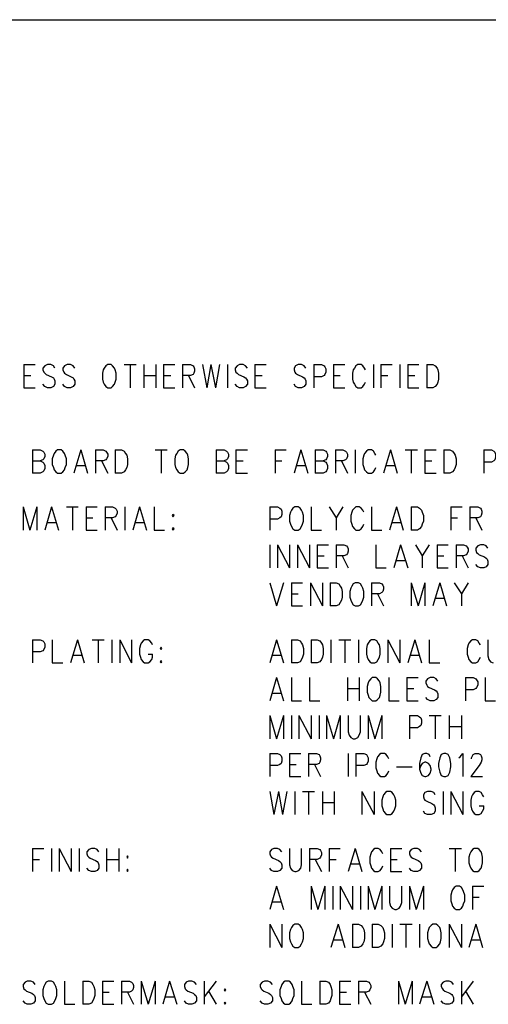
# Model space of a CAD drawing. Extents: x 11.9 to 28.1, y 10.8 to 21.2.
# Tile 24 of 29: x 23.8 to 25, y 18.6 to 21.2. Entities that reach past the tile are written whole.
import ezdxf

# ---------------------------------------------------------------- set-up
doc = ezdxf.new("R2010")
doc.units = 0
doc.header["$MEASUREMENT"] = 0
doc.layers.add('LAYNR1', color=2, linetype='Continuous')

msp = doc.modelspace()

# ---------------------------------------------------------------- linework, layer by layer
at = {"layer": 'LAYNR1', "color": 7}
for points in [[(11.892, 21.199), (28.093, 21.199)], [(23.763, 20.29), (23.763, 20.229)], [(23.763, 20.29), (23.793, 20.29)], [(23.845, 20.281), (23.841, 20.287), (23.834, 20.29), (23.825, 20.29), (23.818, 20.287), (23.813, 20.281), (23.813, 20.276)], [(23.813, 20.276), (23.816, 20.27), (23.818, 20.267), (23.822, 20.264), (23.836, 20.258), (23.841, 20.255), (23.843, 20.252)], [(23.897, 20.281), (23.893, 20.287), (23.886, 20.29), (23.877, 20.29), (23.87, 20.287), (23.866, 20.281), (23.866, 20.276)], [(23.866, 20.276), (23.868, 20.27), (23.87, 20.267), (23.875, 20.264), (23.888, 20.258), (23.893, 20.255), (23.895, 20.252)], [(23.972, 20.276), (23.97, 20.267), (23.97, 20.252)], [(23.984, 20.29), (23.979, 20.287), (23.975, 20.281), (23.972, 20.276)], [(24.004, 20.276), (24.002, 20.281), (23.997, 20.287), (23.993, 20.29), (23.984, 20.29)], [(24.006, 20.252), (24.006, 20.267), (24.004, 20.276)], [(24.027, 20.29), (24.059, 20.29)], [(24.043, 20.29), (24.043, 20.229)], [(24.079, 20.29), (24.079, 20.229)], [(24.111, 20.29), (24.111, 20.229)], [(24.131, 20.29), (24.131, 20.229)], [(24.131, 20.29), (24.161, 20.29)], [(24.181, 20.29), (24.181, 20.229)], [(24.181, 20.29), (24.202, 20.29), (24.209, 20.287), (24.211, 20.284), (24.213, 20.279), (24.213, 20.273), (24.211, 20.267), (24.209, 20.264), (24.202, 20.261), (24.181, 20.261)], [(24.234, 20.29), (24.245, 20.229)], [(24.256, 20.29), (24.245, 20.229)], [(24.256, 20.29), (24.268, 20.229)], [(24.279, 20.29), (24.268, 20.229)], [(24.3, 20.29), (24.3, 20.229)], [(24.352, 20.281), (24.347, 20.287), (24.341, 20.29), (24.331, 20.29), (24.325, 20.287), (24.32, 20.281), (24.32, 20.276)], [(24.32, 20.276), (24.322, 20.27), (24.325, 20.267), (24.329, 20.264), (24.343, 20.258), (24.347, 20.255), (24.35, 20.252)], [(24.372, 20.29), (24.372, 20.229)], [(24.372, 20.29), (24.402, 20.29)], [(24.506, 20.281), (24.502, 20.287), (24.495, 20.29), (24.486, 20.29), (24.479, 20.287), (24.475, 20.281), (24.475, 20.276)], [(24.475, 20.276), (24.477, 20.27), (24.479, 20.267), (24.484, 20.264), (24.497, 20.258), (24.502, 20.255), (24.504, 20.252)], [(24.527, 20.29), (24.527, 20.229)], [(24.527, 20.29), (24.547, 20.29), (24.554, 20.287), (24.556, 20.284), (24.559, 20.279), (24.559, 20.27), (24.556, 20.264), (24.554, 20.261), (24.547, 20.258), (24.527, 20.258)], [(24.579, 20.29), (24.579, 20.229)], [(24.579, 20.29), (24.609, 20.29)], [(24.631, 20.276), (24.629, 20.267), (24.629, 20.252)], [(24.663, 20.276), (24.661, 20.281), (24.656, 20.287), (24.652, 20.29), (24.643, 20.29), (24.638, 20.287), (24.634, 20.281), (24.631, 20.276)], [(24.684, 20.29), (24.684, 20.229)], [(24.704, 20.29), (24.704, 20.229)], [(24.704, 20.29), (24.734, 20.29)], [(24.754, 20.29), (24.754, 20.229)], [(24.775, 20.29), (24.775, 20.229)], [(24.775, 20.29), (24.804, 20.29)], [(24.825, 20.29), (24.825, 20.229)], [(24.825, 20.29), (24.841, 20.29), (24.847, 20.287), (24.852, 20.281), (24.854, 20.276)], [(24.854, 20.276), (24.856, 20.267), (24.856, 20.252)], [(23.763, 20.261), (23.781, 20.261)], [(23.843, 20.252), (23.845, 20.247), (23.845, 20.238), (23.841, 20.232), (23.834, 20.229)], [(23.895, 20.252), (23.897, 20.247), (23.897, 20.238), (23.893, 20.232), (23.886, 20.229)], [(23.97, 20.252), (23.972, 20.244), (23.975, 20.238), (23.979, 20.232), (23.984, 20.229)], [(23.993, 20.229), (23.997, 20.232), (24.002, 20.238), (24.004, 20.244), (24.006, 20.252)], [(24.079, 20.261), (24.111, 20.261)], [(24.131, 20.261), (24.15, 20.261)], [(24.197, 20.261), (24.213, 20.229)], [(24.35, 20.252), (24.352, 20.247), (24.352, 20.238), (24.347, 20.232), (24.341, 20.229)], [(24.372, 20.261), (24.391, 20.261)], [(24.504, 20.252), (24.506, 20.247), (24.506, 20.238), (24.502, 20.232), (24.495, 20.229)], [(24.579, 20.261), (24.597, 20.261)], [(24.629, 20.252), (24.631, 20.244), (24.634, 20.238), (24.638, 20.232), (24.643, 20.229)], [(24.652, 20.229), (24.656, 20.232), (24.661, 20.238), (24.663, 20.244)], [(24.704, 20.261), (24.722, 20.261)], [(24.775, 20.261), (24.793, 20.261)], [(24.856, 20.252), (24.854, 20.244), (24.852, 20.238), (24.847, 20.232), (24.841, 20.229)], [(23.763, 20.229), (23.793, 20.229)], [(23.825, 20.229), (23.818, 20.232), (23.813, 20.238)], [(23.834, 20.229), (23.825, 20.229)], [(23.877, 20.229), (23.87, 20.232), (23.866, 20.238)], [(23.886, 20.229), (23.877, 20.229)], [(23.984, 20.229), (23.993, 20.229)], [(24.131, 20.229), (24.161, 20.229)], [(24.331, 20.229), (24.325, 20.232), (24.32, 20.238)], [(24.341, 20.229), (24.331, 20.229)], [(24.372, 20.229), (24.402, 20.229)], [(24.486, 20.229), (24.479, 20.232), (24.475, 20.238)], [(24.495, 20.229), (24.486, 20.229)], [(24.579, 20.229), (24.609, 20.229)], [(24.643, 20.229), (24.652, 20.229)], [(24.775, 20.229), (24.804, 20.229)], [(24.841, 20.229), (24.825, 20.229)], [(23.786, 20.065), (23.786, 20.004)], [(23.786, 20.065), (23.806, 20.065), (23.813, 20.062), (23.816, 20.059), (23.818, 20.054), (23.818, 20.048), (23.816, 20.042), (23.813, 20.039), (23.806, 20.036)], [(23.852, 20.065), (23.847, 20.062), (23.843, 20.056), (23.841, 20.051)], [(23.872, 20.051), (23.87, 20.056), (23.866, 20.062), (23.861, 20.065), (23.852, 20.065)], [(23.913, 20.065), (23.895, 20.004)], [(23.913, 20.065), (23.931, 20.004)], [(23.952, 20.065), (23.952, 20.004)], [(23.952, 20.065), (23.972, 20.065), (23.979, 20.062), (23.981, 20.059), (23.984, 20.054), (23.984, 20.048), (23.981, 20.042), (23.979, 20.039), (23.972, 20.036), (23.952, 20.036)], [(24.004, 20.065), (24.004, 20.004)], [(24.004, 20.065), (24.02, 20.065), (24.027, 20.062), (24.031, 20.056), (24.034, 20.051)], [(24.109, 20.065), (24.141, 20.065)], [(24.125, 20.065), (24.125, 20.004)], [(24.175, 20.065), (24.17, 20.062), (24.166, 20.056), (24.163, 20.051)], [(24.195, 20.051), (24.193, 20.056), (24.188, 20.062), (24.184, 20.065), (24.175, 20.065)], [(24.27, 20.065), (24.27, 20.004)], [(24.27, 20.065), (24.291, 20.065), (24.297, 20.062), (24.3, 20.059), (24.302, 20.054), (24.302, 20.048), (24.3, 20.042), (24.297, 20.039), (24.291, 20.036)], [(24.322, 20.065), (24.322, 20.004)], [(24.322, 20.065), (24.352, 20.065)], [(24.425, 20.065), (24.425, 20.004)], [(24.425, 20.065), (24.454, 20.065)], [(24.493, 20.065), (24.475, 20.004)], [(24.493, 20.065), (24.511, 20.004)], [(24.531, 20.065), (24.531, 20.004)], [(24.531, 20.065), (24.552, 20.065), (24.559, 20.062), (24.561, 20.059), (24.563, 20.054), (24.563, 20.048), (24.561, 20.042), (24.559, 20.039), (24.552, 20.036)], [(24.584, 20.065), (24.584, 20.004)], [(24.584, 20.065), (24.604, 20.065), (24.611, 20.062), (24.613, 20.059), (24.616, 20.054), (24.616, 20.048), (24.613, 20.042), (24.611, 20.039), (24.604, 20.036), (24.584, 20.036)], [(24.636, 20.065), (24.636, 20.004)], [(24.691, 20.051), (24.688, 20.056), (24.684, 20.062), (24.679, 20.065), (24.67, 20.065), (24.666, 20.062), (24.661, 20.056), (24.659, 20.051)], [(24.729, 20.065), (24.711, 20.004)], [(24.729, 20.065), (24.747, 20.004)], [(24.768, 20.065), (24.8, 20.065)], [(24.784, 20.065), (24.784, 20.004)], [(24.82, 20.065), (24.82, 20.004)], [(24.82, 20.065), (24.85, 20.065)], [(24.87, 20.065), (24.87, 20.004)], [(24.87, 20.065), (24.886, 20.065), (24.893, 20.062), (24.897, 20.056), (24.9, 20.051)], [(24.975, 20.065), (24.975, 20.004)], [(24.975, 20.065), (24.995, 20.065), (25.002, 20.062), (25.004, 20.059), (25.006, 20.054), (25.006, 20.045), (25.004, 20.039), (25.002, 20.036), (24.995, 20.033), (24.975, 20.033)], [(23.786, 20.036), (23.806, 20.036), (23.813, 20.033), (23.816, 20.03), (23.818, 20.024), (23.818, 20.016), (23.816, 20.01), (23.813, 20.007), (23.806, 20.004)], [(23.841, 20.051), (23.838, 20.042), (23.838, 20.027)], [(23.875, 20.027), (23.875, 20.042), (23.872, 20.051)], [(23.968, 20.036), (23.984, 20.004)], [(24.034, 20.051), (24.036, 20.042), (24.036, 20.027)], [(24.163, 20.051), (24.161, 20.042), (24.161, 20.027)], [(24.197, 20.027), (24.197, 20.042), (24.195, 20.051)], [(24.27, 20.036), (24.291, 20.036), (24.297, 20.033), (24.3, 20.03), (24.302, 20.024), (24.302, 20.016), (24.3, 20.01), (24.297, 20.007), (24.291, 20.004)], [(24.322, 20.036), (24.341, 20.036)], [(24.425, 20.036), (24.443, 20.036)], [(24.531, 20.036), (24.552, 20.036), (24.559, 20.033), (24.561, 20.03), (24.563, 20.024), (24.563, 20.016), (24.561, 20.01), (24.559, 20.007), (24.552, 20.004)], [(24.6, 20.036), (24.616, 20.004)], [(24.659, 20.051), (24.656, 20.042), (24.656, 20.027)], [(24.82, 20.036), (24.838, 20.036)], [(24.9, 20.051), (24.902, 20.042), (24.902, 20.027)], [(23.838, 20.027), (23.841, 20.019), (23.843, 20.013), (23.847, 20.007), (23.852, 20.004)], [(23.861, 20.004), (23.866, 20.007), (23.87, 20.013), (23.872, 20.019), (23.875, 20.027)], [(23.902, 20.024), (23.925, 20.024)], [(24.036, 20.027), (24.034, 20.019), (24.031, 20.013), (24.027, 20.007), (24.02, 20.004)], [(24.161, 20.027), (24.163, 20.019), (24.166, 20.013), (24.17, 20.007), (24.175, 20.004)], [(24.184, 20.004), (24.188, 20.007), (24.193, 20.013), (24.195, 20.019), (24.197, 20.027)], [(24.481, 20.024), (24.504, 20.024)], [(24.656, 20.027), (24.659, 20.019), (24.661, 20.013), (24.666, 20.007), (24.67, 20.004)], [(24.679, 20.004), (24.684, 20.007), (24.688, 20.013), (24.691, 20.019)], [(24.718, 20.024), (24.741, 20.024)], [(24.902, 20.027), (24.9, 20.019), (24.897, 20.013), (24.893, 20.007), (24.886, 20.004)], [(23.806, 20.004), (23.786, 20.004)], [(23.852, 20.004), (23.861, 20.004)], [(24.02, 20.004), (24.004, 20.004)], [(24.175, 20.004), (24.184, 20.004)], [(24.291, 20.004), (24.27, 20.004)], [(24.322, 20.004), (24.352, 20.004)], [(24.552, 20.004), (24.531, 20.004)], [(24.67, 20.004), (24.679, 20.004)], [(24.82, 20.004), (24.85, 20.004)], [(24.886, 20.004), (24.87, 20.004)], [(23.761, 19.915), (23.761, 19.854)], [(23.761, 19.915), (23.779, 19.854)], [(23.797, 19.915), (23.779, 19.854)], [(23.797, 19.915), (23.797, 19.854)], [(23.836, 19.915), (23.818, 19.854)], [(23.836, 19.915), (23.854, 19.854)], [(23.875, 19.915), (23.906, 19.915)], [(23.891, 19.915), (23.891, 19.854)], [(23.927, 19.915), (23.927, 19.854)], [(23.927, 19.915), (23.956, 19.915)], [(23.977, 19.915), (23.977, 19.854)], [(23.977, 19.915), (23.997, 19.915), (24.004, 19.912), (24.006, 19.909), (24.009, 19.904), (24.009, 19.898), (24.006, 19.892), (24.004, 19.889), (23.997, 19.886), (23.977, 19.886)], [(24.029, 19.915), (24.029, 19.854)], [(24.068, 19.915), (24.05, 19.854)], [(24.068, 19.915), (24.086, 19.854)], [(24.106, 19.915), (24.106, 19.854)], [(24.411, 19.915), (24.411, 19.854)], [(24.411, 19.915), (24.431, 19.915), (24.438, 19.912), (24.441, 19.909), (24.443, 19.904), (24.443, 19.895), (24.441, 19.889), (24.438, 19.886), (24.431, 19.883), (24.411, 19.883)], [(24.477, 19.915), (24.472, 19.912), (24.468, 19.906), (24.466, 19.901)], [(24.497, 19.901), (24.495, 19.906), (24.491, 19.912), (24.486, 19.915), (24.477, 19.915)], [(24.52, 19.915), (24.52, 19.854)], [(24.568, 19.915), (24.586, 19.886), (24.586, 19.854)], [(24.604, 19.915), (24.586, 19.886)], [(24.659, 19.901), (24.656, 19.906), (24.652, 19.912), (24.647, 19.915), (24.638, 19.915), (24.634, 19.912), (24.629, 19.906), (24.627, 19.901)], [(24.679, 19.915), (24.679, 19.854)], [(24.745, 19.915), (24.727, 19.854)], [(24.745, 19.915), (24.763, 19.854)], [(24.784, 19.915), (24.784, 19.854)], [(24.784, 19.915), (24.8, 19.915), (24.806, 19.912), (24.811, 19.906), (24.813, 19.901)], [(24.888, 19.915), (24.888, 19.854)], [(24.888, 19.915), (24.918, 19.915)], [(24.938, 19.915), (24.938, 19.854)], [(24.938, 19.915), (24.959, 19.915), (24.966, 19.912), (24.968, 19.909), (24.97, 19.904), (24.97, 19.898), (24.968, 19.892), (24.966, 19.889), (24.959, 19.886), (24.938, 19.886)], [(23.927, 19.886), (23.945, 19.886)], [(23.993, 19.886), (24.009, 19.854)], [(24.466, 19.901), (24.463, 19.892), (24.463, 19.877)], [(24.5, 19.877), (24.5, 19.892), (24.497, 19.901)], [(24.627, 19.901), (24.625, 19.892), (24.625, 19.877)], [(24.813, 19.901), (24.816, 19.892), (24.816, 19.877)], [(24.888, 19.886), (24.906, 19.886)], [(24.954, 19.886), (24.97, 19.854)], [(23.825, 19.874), (23.847, 19.874)], [(23.927, 19.854), (23.956, 19.854)], [(24.056, 19.874), (24.079, 19.874)], [(24.106, 19.854), (24.134, 19.854)], [(24.156, 19.86), (24.154, 19.857), (24.156, 19.854)], [(24.156, 19.854), (24.159, 19.857), (24.156, 19.86)], [(24.463, 19.877), (24.466, 19.869), (24.468, 19.863), (24.472, 19.857), (24.477, 19.854)], [(24.477, 19.854), (24.486, 19.854)], [(24.486, 19.854), (24.491, 19.857), (24.495, 19.863), (24.497, 19.869), (24.5, 19.877)], [(24.52, 19.854), (24.547, 19.854)], [(24.625, 19.877), (24.627, 19.869), (24.629, 19.863), (24.634, 19.857), (24.638, 19.854)], [(24.638, 19.854), (24.647, 19.854)], [(24.647, 19.854), (24.652, 19.857), (24.656, 19.863), (24.659, 19.869)], [(24.679, 19.854), (24.706, 19.854)], [(24.734, 19.874), (24.756, 19.874)], [(24.8, 19.854), (24.784, 19.854)], [(24.816, 19.877), (24.813, 19.869), (24.811, 19.863), (24.806, 19.857), (24.8, 19.854)], [(24.411, 19.815), (24.411, 19.754)], [(24.431, 19.815), (24.431, 19.754)], [(24.431, 19.815), (24.463, 19.754)], [(24.463, 19.815), (24.463, 19.754)], [(24.484, 19.815), (24.484, 19.754)], [(24.484, 19.815), (24.516, 19.754)], [(24.516, 19.815), (24.516, 19.754)], [(24.536, 19.815), (24.536, 19.754)], [(24.536, 19.815), (24.566, 19.815)], [(24.586, 19.815), (24.586, 19.754)], [(24.586, 19.815), (24.606, 19.815), (24.613, 19.812), (24.616, 19.809), (24.618, 19.804), (24.618, 19.798), (24.616, 19.792), (24.613, 19.789), (24.606, 19.786), (24.586, 19.786)], [(24.691, 19.815), (24.691, 19.754)], [(24.756, 19.815), (24.738, 19.754)], [(24.756, 19.815), (24.775, 19.754)], [(24.795, 19.815), (24.813, 19.786), (24.813, 19.754)], [(24.831, 19.815), (24.813, 19.786)], [(24.852, 19.815), (24.852, 19.754)], [(24.852, 19.815), (24.881, 19.815)], [(24.902, 19.815), (24.902, 19.754)], [(24.902, 19.815), (24.922, 19.815), (24.929, 19.812), (24.931, 19.809), (24.934, 19.804), (24.934, 19.798), (24.931, 19.792), (24.929, 19.789), (24.922, 19.786), (24.902, 19.786)], [(24.986, 19.806), (24.981, 19.812), (24.975, 19.815), (24.966, 19.815), (24.959, 19.812), (24.954, 19.806), (24.954, 19.801)], [(24.954, 19.801), (24.956, 19.795), (24.959, 19.792), (24.963, 19.789), (24.977, 19.783), (24.981, 19.78), (24.984, 19.777)], [(24.536, 19.786), (24.554, 19.786)], [(24.602, 19.786), (24.618, 19.754)], [(24.745, 19.774), (24.768, 19.774)], [(24.852, 19.786), (24.87, 19.786)], [(24.918, 19.786), (24.934, 19.754)], [(24.984, 19.777), (24.986, 19.772), (24.986, 19.763), (24.981, 19.757), (24.975, 19.754)], [(24.536, 19.754), (24.566, 19.754)], [(24.691, 19.754), (24.718, 19.754)], [(24.852, 19.754), (24.881, 19.754)], [(24.966, 19.754), (24.959, 19.757), (24.954, 19.763)], [(24.975, 19.754), (24.966, 19.754)], [(24.411, 19.715), (24.429, 19.654)], [(24.447, 19.715), (24.429, 19.654)], [(24.468, 19.715), (24.468, 19.654)], [(24.468, 19.715), (24.497, 19.715)], [(24.518, 19.715), (24.518, 19.654)], [(24.518, 19.715), (24.55, 19.654)], [(24.55, 19.715), (24.55, 19.654)], [(24.57, 19.715), (24.57, 19.654)], [(24.57, 19.715), (24.586, 19.715), (24.593, 19.712), (24.597, 19.706), (24.6, 19.701)], [(24.6, 19.701), (24.602, 19.692), (24.602, 19.677)], [(24.625, 19.701), (24.622, 19.692), (24.622, 19.677)], [(24.636, 19.715), (24.631, 19.712), (24.627, 19.706), (24.625, 19.701)], [(24.656, 19.701), (24.654, 19.706), (24.65, 19.712), (24.645, 19.715), (24.636, 19.715)], [(24.659, 19.677), (24.659, 19.692), (24.656, 19.701)], [(24.679, 19.715), (24.679, 19.654)], [(24.679, 19.715), (24.7, 19.715), (24.706, 19.712), (24.709, 19.709), (24.711, 19.704), (24.711, 19.698), (24.709, 19.692), (24.706, 19.689), (24.7, 19.686), (24.679, 19.686)], [(24.784, 19.715), (24.784, 19.654)], [(24.784, 19.715), (24.802, 19.654)], [(24.82, 19.715), (24.802, 19.654)], [(24.82, 19.715), (24.82, 19.654)], [(24.859, 19.715), (24.841, 19.654)], [(24.859, 19.715), (24.877, 19.654)], [(24.897, 19.715), (24.916, 19.686), (24.916, 19.654)], [(24.934, 19.715), (24.916, 19.686)], [(24.468, 19.686), (24.486, 19.686)], [(24.602, 19.677), (24.6, 19.669), (24.597, 19.663), (24.593, 19.657), (24.586, 19.654)], [(24.622, 19.677), (24.625, 19.669), (24.627, 19.663), (24.631, 19.657), (24.636, 19.654)], [(24.645, 19.654), (24.65, 19.657), (24.654, 19.663), (24.656, 19.669), (24.659, 19.677)], [(24.695, 19.686), (24.711, 19.654)], [(24.847, 19.674), (24.87, 19.674)], [(24.468, 19.654), (24.497, 19.654)], [(24.586, 19.654), (24.57, 19.654)], [(24.636, 19.654), (24.645, 19.654)], [(23.786, 19.565), (23.786, 19.504)], [(23.786, 19.565), (23.806, 19.565), (23.813, 19.562), (23.816, 19.559), (23.818, 19.554), (23.818, 19.545), (23.816, 19.539), (23.813, 19.536), (23.806, 19.533), (23.786, 19.533)], [(23.838, 19.565), (23.838, 19.504)], [(23.904, 19.565), (23.886, 19.504)], [(23.904, 19.565), (23.922, 19.504)], [(23.943, 19.565), (23.975, 19.565)], [(23.959, 19.565), (23.959, 19.504)], [(23.995, 19.565), (23.995, 19.504)], [(24.016, 19.565), (24.016, 19.504)], [(24.016, 19.565), (24.047, 19.504)], [(24.047, 19.565), (24.047, 19.504)], [(24.07, 19.551), (24.068, 19.542), (24.068, 19.527)], [(24.102, 19.551), (24.1, 19.556), (24.095, 19.562), (24.091, 19.565), (24.081, 19.565), (24.077, 19.562), (24.072, 19.556), (24.07, 19.551)], [(24.429, 19.565), (24.411, 19.504)], [(24.429, 19.565), (24.447, 19.504)], [(24.468, 19.565), (24.468, 19.504)], [(24.468, 19.565), (24.484, 19.565), (24.491, 19.562), (24.495, 19.556), (24.497, 19.551)], [(24.497, 19.551), (24.5, 19.542), (24.5, 19.527)], [(24.52, 19.565), (24.52, 19.504)], [(24.52, 19.565), (24.536, 19.565), (24.543, 19.562), (24.547, 19.556), (24.55, 19.551)], [(24.55, 19.551), (24.552, 19.542), (24.552, 19.527)], [(24.572, 19.565), (24.572, 19.504)], [(24.593, 19.565), (24.625, 19.565)], [(24.609, 19.565), (24.609, 19.504)], [(24.645, 19.565), (24.645, 19.504)], [(24.668, 19.551), (24.666, 19.542), (24.666, 19.527)], [(24.679, 19.565), (24.675, 19.562), (24.67, 19.556), (24.668, 19.551)], [(24.7, 19.551), (24.697, 19.556), (24.693, 19.562), (24.688, 19.565), (24.679, 19.565)], [(24.702, 19.527), (24.702, 19.542), (24.7, 19.551)], [(24.722, 19.565), (24.722, 19.504)], [(24.722, 19.565), (24.754, 19.504)], [(24.754, 19.565), (24.754, 19.504)], [(24.793, 19.565), (24.775, 19.504)], [(24.793, 19.565), (24.811, 19.504)], [(24.831, 19.565), (24.831, 19.504)], [(24.934, 19.551), (24.931, 19.542), (24.931, 19.527)], [(24.966, 19.551), (24.963, 19.556), (24.959, 19.562), (24.954, 19.565), (24.945, 19.565), (24.941, 19.562), (24.936, 19.556), (24.934, 19.551)], [(24.986, 19.565), (24.986, 19.522), (24.988, 19.513), (24.993, 19.507), (25, 19.504)], [(23.893, 19.524), (23.916, 19.524)], [(24.068, 19.527), (24.07, 19.519), (24.072, 19.513), (24.077, 19.507), (24.081, 19.504)], [(24.091, 19.504), (24.095, 19.507), (24.1, 19.513), (24.102, 19.519), (24.102, 19.527)], [(24.091, 19.527), (24.102, 19.527)], [(24.418, 19.524), (24.441, 19.524)], [(24.5, 19.527), (24.497, 19.519), (24.495, 19.513), (24.491, 19.507), (24.484, 19.504)], [(24.552, 19.527), (24.55, 19.519), (24.547, 19.513), (24.543, 19.507), (24.536, 19.504)], [(24.666, 19.527), (24.668, 19.519), (24.67, 19.513), (24.675, 19.507), (24.679, 19.504)], [(24.688, 19.504), (24.693, 19.507), (24.697, 19.513), (24.7, 19.519), (24.702, 19.527)], [(24.781, 19.524), (24.804, 19.524)], [(24.931, 19.527), (24.934, 19.519), (24.936, 19.513), (24.941, 19.507), (24.945, 19.504)], [(24.954, 19.504), (24.959, 19.507), (24.963, 19.513), (24.966, 19.519)], [(23.838, 19.504), (23.866, 19.504)], [(24.081, 19.504), (24.091, 19.504)], [(24.125, 19.51), (24.122, 19.507), (24.125, 19.504)], [(24.125, 19.504), (24.127, 19.507), (24.125, 19.51)], [(24.484, 19.504), (24.468, 19.504)], [(24.536, 19.504), (24.52, 19.504)], [(24.679, 19.504), (24.688, 19.504)], [(24.831, 19.504), (24.859, 19.504)], [(24.945, 19.504), (24.954, 19.504)], [(24.429, 19.465), (24.411, 19.404)], [(24.429, 19.465), (24.447, 19.404)], [(24.468, 19.465), (24.468, 19.404)], [(24.516, 19.465), (24.516, 19.404)], [(24.616, 19.465), (24.616, 19.404)], [(24.647, 19.465), (24.647, 19.404)], [(24.681, 19.465), (24.677, 19.462), (24.672, 19.456), (24.67, 19.451)], [(24.702, 19.451), (24.7, 19.456), (24.695, 19.462), (24.691, 19.465), (24.681, 19.465)], [(24.725, 19.465), (24.725, 19.404)], [(24.772, 19.465), (24.772, 19.404)], [(24.772, 19.465), (24.802, 19.465)], [(24.854, 19.456), (24.85, 19.462), (24.843, 19.465), (24.834, 19.465), (24.827, 19.462), (24.822, 19.456), (24.822, 19.451)], [(24.927, 19.465), (24.927, 19.404)], [(24.927, 19.465), (24.947, 19.465), (24.954, 19.462), (24.956, 19.459), (24.959, 19.454), (24.959, 19.445), (24.956, 19.439), (24.954, 19.436), (24.947, 19.433), (24.927, 19.433)], [(24.979, 19.465), (24.979, 19.404)], [(24.67, 19.451), (24.668, 19.442), (24.668, 19.427)], [(24.704, 19.427), (24.704, 19.442), (24.702, 19.451)], [(24.822, 19.451), (24.825, 19.445), (24.827, 19.442), (24.831, 19.439), (24.845, 19.433), (24.85, 19.43), (24.852, 19.427)], [(24.418, 19.424), (24.441, 19.424)], [(24.616, 19.436), (24.647, 19.436)], [(24.668, 19.427), (24.67, 19.419), (24.672, 19.413), (24.677, 19.407), (24.681, 19.404)], [(24.691, 19.404), (24.695, 19.407), (24.7, 19.413), (24.702, 19.419), (24.704, 19.427)], [(24.772, 19.436), (24.791, 19.436)], [(24.834, 19.404), (24.827, 19.407), (24.822, 19.413)], [(24.852, 19.427), (24.854, 19.422), (24.854, 19.413), (24.85, 19.407), (24.843, 19.404)], [(24.468, 19.404), (24.495, 19.404)], [(24.516, 19.404), (24.543, 19.404)], [(24.681, 19.404), (24.691, 19.404)], [(24.725, 19.404), (24.752, 19.404)], [(24.772, 19.404), (24.802, 19.404)], [(24.843, 19.404), (24.834, 19.404)], [(24.979, 19.404), (25.006, 19.404)], [(24.411, 19.365), (24.411, 19.304)], [(24.411, 19.365), (24.429, 19.304)], [(24.447, 19.365), (24.429, 19.304)], [(24.447, 19.365), (24.447, 19.304)], [(24.468, 19.365), (24.468, 19.304)], [(24.488, 19.365), (24.488, 19.304)], [(24.488, 19.365), (24.52, 19.304)], [(24.52, 19.365), (24.52, 19.304)], [(24.541, 19.365), (24.541, 19.304)], [(24.561, 19.365), (24.561, 19.304)], [(24.561, 19.365), (24.579, 19.304)], [(24.597, 19.365), (24.579, 19.304)], [(24.597, 19.365), (24.597, 19.304)], [(24.618, 19.365), (24.618, 19.322), (24.62, 19.313), (24.625, 19.307), (24.631, 19.304)], [(24.636, 19.304), (24.643, 19.307), (24.647, 19.313), (24.65, 19.322), (24.65, 19.365)], [(24.67, 19.365), (24.67, 19.304)], [(24.67, 19.365), (24.688, 19.304)], [(24.706, 19.365), (24.688, 19.304)], [(24.706, 19.365), (24.706, 19.304)], [(24.779, 19.365), (24.779, 19.304)], [(24.779, 19.365), (24.8, 19.365), (24.806, 19.362), (24.809, 19.359), (24.811, 19.354), (24.811, 19.345), (24.809, 19.339), (24.806, 19.336), (24.8, 19.333), (24.779, 19.333)], [(24.831, 19.365), (24.863, 19.365)], [(24.847, 19.365), (24.847, 19.304)], [(24.884, 19.365), (24.884, 19.304)], [(24.916, 19.365), (24.916, 19.304)], [(24.884, 19.336), (24.916, 19.336)], [(24.631, 19.304), (24.636, 19.304)], [(24.411, 19.265), (24.411, 19.204)], [(24.411, 19.265), (24.431, 19.265), (24.438, 19.262), (24.441, 19.259), (24.443, 19.254), (24.443, 19.245), (24.441, 19.239), (24.438, 19.236), (24.431, 19.233), (24.411, 19.233)], [(24.463, 19.265), (24.463, 19.204)], [(24.463, 19.265), (24.493, 19.265)], [(24.513, 19.265), (24.513, 19.204)], [(24.513, 19.265), (24.534, 19.265), (24.541, 19.262), (24.543, 19.259), (24.545, 19.254), (24.545, 19.248), (24.543, 19.242), (24.541, 19.239), (24.534, 19.236), (24.513, 19.236)], [(24.618, 19.265), (24.618, 19.204)], [(24.638, 19.265), (24.638, 19.204)], [(24.638, 19.265), (24.659, 19.265), (24.666, 19.262), (24.668, 19.259), (24.67, 19.254), (24.67, 19.245), (24.668, 19.239), (24.666, 19.236), (24.659, 19.233), (24.638, 19.233)], [(24.725, 19.251), (24.722, 19.256), (24.718, 19.262), (24.713, 19.265), (24.704, 19.265), (24.7, 19.262), (24.695, 19.256), (24.693, 19.251)], [(24.834, 19.256), (24.831, 19.262), (24.825, 19.265), (24.82, 19.265), (24.813, 19.262), (24.809, 19.254), (24.806, 19.239), (24.806, 19.224), (24.809, 19.213), (24.813, 19.207), (24.82, 19.204)], [(24.87, 19.265), (24.863, 19.262), (24.859, 19.254), (24.856, 19.239), (24.856, 19.23), (24.859, 19.216), (24.863, 19.207), (24.87, 19.204)], [(24.875, 19.204), (24.881, 19.207), (24.886, 19.216), (24.888, 19.23), (24.888, 19.239), (24.886, 19.254), (24.881, 19.262), (24.875, 19.265), (24.87, 19.265)], [(24.909, 19.254), (24.913, 19.256), (24.92, 19.265), (24.92, 19.204)], [(24.943, 19.251), (24.943, 19.254), (24.945, 19.259), (24.947, 19.262), (24.952, 19.265), (24.961, 19.265), (24.966, 19.262), (24.968, 19.259), (24.97, 19.254), (24.97, 19.248), (24.968, 19.242), (24.963, 19.233), (24.941, 19.204)], [(24.463, 19.236), (24.481, 19.236)], [(24.529, 19.236), (24.545, 19.204)], [(24.693, 19.251), (24.691, 19.242), (24.691, 19.227)], [(24.745, 19.23), (24.786, 19.23)], [(24.822, 19.204), (24.829, 19.207), (24.834, 19.213), (24.836, 19.222), (24.836, 19.224), (24.834, 19.233), (24.829, 19.239), (24.822, 19.242), (24.82, 19.242), (24.813, 19.239), (24.809, 19.233), (24.806, 19.224)], [(24.463, 19.204), (24.493, 19.204)], [(24.691, 19.227), (24.693, 19.219), (24.695, 19.213), (24.7, 19.207), (24.704, 19.204)], [(24.704, 19.204), (24.713, 19.204)], [(24.713, 19.204), (24.718, 19.207), (24.722, 19.213), (24.725, 19.219)], [(24.82, 19.204), (24.822, 19.204)], [(24.87, 19.204), (24.875, 19.204)], [(24.941, 19.204), (24.972, 19.204)], [(24.411, 19.165), (24.422, 19.104)], [(24.434, 19.165), (24.422, 19.104)], [(24.434, 19.165), (24.445, 19.104)], [(24.456, 19.165), (24.445, 19.104)], [(24.477, 19.165), (24.477, 19.104)], [(24.497, 19.165), (24.529, 19.165)], [(24.513, 19.165), (24.513, 19.104)], [(24.55, 19.165), (24.55, 19.104)], [(24.581, 19.165), (24.581, 19.104)], [(24.654, 19.165), (24.654, 19.104)], [(24.654, 19.165), (24.686, 19.104)], [(24.686, 19.165), (24.686, 19.104)], [(24.72, 19.165), (24.716, 19.162), (24.711, 19.156), (24.709, 19.151)], [(24.741, 19.151), (24.738, 19.156), (24.734, 19.162), (24.729, 19.165), (24.72, 19.165)], [(24.847, 19.156), (24.843, 19.162), (24.836, 19.165), (24.827, 19.165), (24.82, 19.162), (24.816, 19.156), (24.816, 19.151)], [(24.868, 19.165), (24.868, 19.104)], [(24.888, 19.165), (24.888, 19.104)], [(24.888, 19.165), (24.92, 19.104)], [(24.92, 19.165), (24.92, 19.104)], [(24.975, 19.151), (24.972, 19.156), (24.968, 19.162), (24.963, 19.165), (24.954, 19.165), (24.95, 19.162), (24.945, 19.156), (24.943, 19.151)], [(24.55, 19.136), (24.581, 19.136)], [(24.709, 19.151), (24.706, 19.142), (24.706, 19.127)], [(24.706, 19.127), (24.709, 19.119), (24.711, 19.113), (24.716, 19.107), (24.72, 19.104)], [(24.729, 19.104), (24.734, 19.107), (24.738, 19.113), (24.741, 19.119), (24.743, 19.127)], [(24.743, 19.127), (24.743, 19.142), (24.741, 19.151)], [(24.816, 19.151), (24.818, 19.145), (24.82, 19.142), (24.825, 19.139), (24.838, 19.133), (24.843, 19.13), (24.845, 19.127)], [(24.845, 19.127), (24.847, 19.122), (24.847, 19.113), (24.843, 19.107), (24.836, 19.104)], [(24.943, 19.151), (24.941, 19.142), (24.941, 19.127)], [(24.941, 19.127), (24.943, 19.119), (24.945, 19.113), (24.95, 19.107), (24.954, 19.104)], [(24.963, 19.104), (24.968, 19.107), (24.972, 19.113), (24.975, 19.119), (24.975, 19.127)], [(24.963, 19.127), (24.975, 19.127)], [(24.72, 19.104), (24.729, 19.104)], [(24.827, 19.104), (24.82, 19.107), (24.816, 19.113)], [(24.836, 19.104), (24.827, 19.104)], [(24.954, 19.104), (24.963, 19.104)], [(23.786, 19.015), (23.786, 18.954)], [(23.786, 19.015), (23.816, 19.015)], [(23.836, 19.015), (23.836, 18.954)], [(23.856, 19.015), (23.856, 18.954)], [(23.856, 19.015), (23.888, 18.954)], [(23.888, 19.015), (23.888, 18.954)], [(23.909, 19.015), (23.909, 18.954)], [(23.961, 19.006), (23.956, 19.012), (23.95, 19.015), (23.941, 19.015), (23.934, 19.012), (23.929, 19.006), (23.929, 19.001)], [(23.929, 19.001), (23.931, 18.995), (23.934, 18.992), (23.938, 18.989), (23.952, 18.983), (23.956, 18.98), (23.959, 18.977)], [(23.981, 19.015), (23.981, 18.954)], [(24.013, 19.015), (24.013, 18.954)], [(24.443, 19.006), (24.438, 19.012), (24.431, 19.015), (24.422, 19.015), (24.416, 19.012), (24.411, 19.006), (24.411, 19.001)], [(24.411, 19.001), (24.413, 18.995), (24.416, 18.992), (24.42, 18.989), (24.434, 18.983), (24.438, 18.98), (24.441, 18.977)], [(24.463, 19.015), (24.463, 18.972), (24.466, 18.963), (24.47, 18.957), (24.477, 18.954)], [(24.481, 18.954), (24.488, 18.957), (24.493, 18.963), (24.495, 18.972), (24.495, 19.015)], [(24.516, 19.015), (24.516, 18.954)], [(24.516, 19.015), (24.536, 19.015), (24.543, 19.012), (24.545, 19.009), (24.547, 19.004), (24.547, 18.998), (24.545, 18.992), (24.543, 18.989), (24.536, 18.986), (24.516, 18.986)], [(24.568, 19.015), (24.568, 18.954)], [(24.568, 19.015), (24.597, 19.015)], [(24.636, 19.015), (24.618, 18.954)], [(24.636, 19.015), (24.654, 18.954)], [(24.677, 19.001), (24.675, 18.992), (24.675, 18.977)], [(24.709, 19.001), (24.706, 19.006), (24.702, 19.012), (24.697, 19.015), (24.688, 19.015), (24.684, 19.012), (24.679, 19.006), (24.677, 19.001)], [(24.729, 19.015), (24.729, 18.954)], [(24.729, 19.015), (24.759, 19.015)], [(24.811, 19.006), (24.806, 19.012), (24.8, 19.015), (24.791, 19.015), (24.784, 19.012), (24.779, 19.006), (24.779, 19.001)], [(24.779, 19.001), (24.781, 18.995), (24.784, 18.992), (24.788, 18.989), (24.802, 18.983), (24.806, 18.98), (24.809, 18.977)], [(24.884, 19.015), (24.916, 19.015)], [(24.9, 19.015), (24.9, 18.954)], [(24.938, 19.001), (24.936, 18.992), (24.936, 18.977)], [(24.95, 19.015), (24.945, 19.012), (24.941, 19.006), (24.938, 19.001)], [(24.97, 19.001), (24.968, 19.006), (24.963, 19.012), (24.959, 19.015), (24.95, 19.015)], [(24.972, 18.977), (24.972, 18.992), (24.97, 19.001)], [(23.786, 18.986), (23.804, 18.986)], [(23.959, 18.977), (23.961, 18.972), (23.961, 18.963), (23.956, 18.957), (23.95, 18.954)], [(23.981, 18.986), (24.013, 18.986)], [(24.441, 18.977), (24.443, 18.972), (24.443, 18.963), (24.438, 18.957), (24.431, 18.954)], [(24.531, 18.986), (24.547, 18.954)], [(24.568, 18.986), (24.586, 18.986)], [(24.625, 18.974), (24.647, 18.974)], [(24.675, 18.977), (24.677, 18.969), (24.679, 18.963), (24.684, 18.957), (24.688, 18.954)], [(24.729, 18.986), (24.747, 18.986)], [(24.809, 18.977), (24.811, 18.972), (24.811, 18.963), (24.806, 18.957), (24.8, 18.954)], [(24.936, 18.977), (24.938, 18.969), (24.941, 18.963), (24.945, 18.957), (24.95, 18.954)], [(24.959, 18.954), (24.963, 18.957), (24.968, 18.963), (24.97, 18.969), (24.972, 18.977)], [(23.941, 18.954), (23.934, 18.957), (23.929, 18.963)], [(23.95, 18.954), (23.941, 18.954)], [(24.036, 18.96), (24.034, 18.957), (24.036, 18.954)], [(24.036, 18.954), (24.038, 18.957), (24.036, 18.96)], [(24.422, 18.954), (24.416, 18.957), (24.411, 18.963)], [(24.431, 18.954), (24.422, 18.954)], [(24.477, 18.954), (24.481, 18.954)], [(24.688, 18.954), (24.697, 18.954)], [(24.697, 18.954), (24.702, 18.957), (24.706, 18.963), (24.709, 18.969)], [(24.729, 18.954), (24.759, 18.954)], [(24.791, 18.954), (24.784, 18.957), (24.779, 18.963)], [(24.8, 18.954), (24.791, 18.954)], [(24.95, 18.954), (24.959, 18.954)], [(24.429, 18.915), (24.411, 18.854)], [(24.429, 18.915), (24.447, 18.854)], [(24.52, 18.915), (24.52, 18.854)], [(24.52, 18.915), (24.538, 18.854)], [(24.556, 18.915), (24.538, 18.854)], [(24.556, 18.915), (24.556, 18.854)], [(24.577, 18.915), (24.577, 18.854)], [(24.597, 18.915), (24.597, 18.854)], [(24.597, 18.915), (24.629, 18.854)], [(24.629, 18.915), (24.629, 18.854)], [(24.65, 18.915), (24.65, 18.854)], [(24.67, 18.915), (24.67, 18.854)], [(24.67, 18.915), (24.688, 18.854)], [(24.706, 18.915), (24.688, 18.854)], [(24.706, 18.915), (24.706, 18.854)], [(24.727, 18.915), (24.727, 18.872), (24.729, 18.863), (24.734, 18.857), (24.741, 18.854)], [(24.745, 18.854), (24.752, 18.857), (24.756, 18.863), (24.759, 18.872), (24.759, 18.915)], [(24.779, 18.915), (24.779, 18.854)], [(24.779, 18.915), (24.797, 18.854)], [(24.816, 18.915), (24.797, 18.854)], [(24.816, 18.915), (24.816, 18.854)], [(24.891, 18.901), (24.888, 18.892), (24.888, 18.877)], [(24.902, 18.915), (24.897, 18.912), (24.893, 18.906), (24.891, 18.901)], [(24.922, 18.901), (24.92, 18.906), (24.916, 18.912), (24.911, 18.915), (24.902, 18.915)], [(24.925, 18.877), (24.925, 18.892), (24.922, 18.901)], [(24.945, 18.915), (24.945, 18.854)], [(24.945, 18.915), (24.975, 18.915)], [(24.418, 18.874), (24.441, 18.874)], [(24.888, 18.877), (24.891, 18.869), (24.893, 18.863), (24.897, 18.857), (24.902, 18.854)], [(24.911, 18.854), (24.916, 18.857), (24.92, 18.863), (24.922, 18.869), (24.925, 18.877)], [(24.945, 18.886), (24.963, 18.886)], [(24.741, 18.854), (24.745, 18.854)], [(24.902, 18.854), (24.911, 18.854)], [(24.411, 18.815), (24.411, 18.754)], [(24.411, 18.815), (24.443, 18.754)], [(24.443, 18.815), (24.443, 18.754)], [(24.477, 18.815), (24.472, 18.812), (24.468, 18.806), (24.466, 18.801)], [(24.497, 18.801), (24.495, 18.806), (24.491, 18.812), (24.486, 18.815), (24.477, 18.815)], [(24.591, 18.815), (24.572, 18.754)], [(24.591, 18.815), (24.609, 18.754)], [(24.629, 18.815), (24.629, 18.754)], [(24.629, 18.815), (24.645, 18.815), (24.652, 18.812), (24.656, 18.806), (24.659, 18.801)], [(24.681, 18.815), (24.681, 18.754)], [(24.681, 18.815), (24.697, 18.815), (24.704, 18.812), (24.709, 18.806), (24.711, 18.801)], [(24.734, 18.815), (24.734, 18.754)], [(24.754, 18.815), (24.786, 18.815)], [(24.77, 18.815), (24.77, 18.754)], [(24.806, 18.815), (24.806, 18.754)], [(24.841, 18.815), (24.836, 18.812), (24.831, 18.806), (24.829, 18.801)], [(24.861, 18.801), (24.859, 18.806), (24.854, 18.812), (24.85, 18.815), (24.841, 18.815)], [(24.884, 18.815), (24.884, 18.754)], [(24.884, 18.815), (24.916, 18.754)], [(24.916, 18.815), (24.916, 18.754)], [(24.954, 18.815), (24.936, 18.754)], [(24.954, 18.815), (24.972, 18.754)], [(24.466, 18.801), (24.463, 18.792), (24.463, 18.777)], [(24.5, 18.777), (24.5, 18.792), (24.497, 18.801)], [(24.659, 18.801), (24.661, 18.792), (24.661, 18.777)], [(24.711, 18.801), (24.713, 18.792), (24.713, 18.777)], [(24.829, 18.801), (24.827, 18.792), (24.827, 18.777)], [(24.863, 18.777), (24.863, 18.792), (24.861, 18.801)], [(24.463, 18.777), (24.466, 18.769), (24.468, 18.763), (24.472, 18.757), (24.477, 18.754)], [(24.486, 18.754), (24.491, 18.757), (24.495, 18.763), (24.497, 18.769), (24.5, 18.777)], [(24.579, 18.774), (24.602, 18.774)], [(24.661, 18.777), (24.659, 18.769), (24.656, 18.763), (24.652, 18.757), (24.645, 18.754)], [(24.713, 18.777), (24.711, 18.769), (24.709, 18.763), (24.704, 18.757), (24.697, 18.754)], [(24.827, 18.777), (24.829, 18.769), (24.831, 18.763), (24.836, 18.757), (24.841, 18.754)], [(24.85, 18.754), (24.854, 18.757), (24.859, 18.763), (24.861, 18.769), (24.863, 18.777)], [(24.943, 18.774), (24.966, 18.774)], [(24.477, 18.754), (24.486, 18.754)], [(24.645, 18.754), (24.629, 18.754)], [(24.697, 18.754), (24.681, 18.754)], [(24.841, 18.754), (24.85, 18.754)], [(23.793, 18.656), (23.788, 18.662), (23.781, 18.665), (23.772, 18.665), (23.766, 18.662), (23.761, 18.656), (23.761, 18.651)], [(23.827, 18.665), (23.822, 18.662), (23.818, 18.656), (23.816, 18.651)], [(23.847, 18.651), (23.845, 18.656), (23.841, 18.662), (23.836, 18.665), (23.827, 18.665)], [(23.87, 18.665), (23.87, 18.604)], [(23.918, 18.665), (23.918, 18.604)], [(23.918, 18.665), (23.934, 18.665), (23.941, 18.662), (23.945, 18.656), (23.947, 18.651)], [(23.97, 18.665), (23.97, 18.604)], [(23.97, 18.665), (24, 18.665)], [(24.02, 18.665), (24.02, 18.604)], [(24.02, 18.665), (24.041, 18.665), (24.047, 18.662), (24.05, 18.659), (24.052, 18.654), (24.052, 18.648), (24.05, 18.642), (24.047, 18.639), (24.041, 18.636), (24.02, 18.636)], [(24.072, 18.665), (24.072, 18.604)], [(24.072, 18.665), (24.091, 18.604)], [(24.109, 18.665), (24.091, 18.604)], [(24.109, 18.665), (24.109, 18.604)], [(24.147, 18.665), (24.129, 18.604)], [(24.147, 18.665), (24.166, 18.604)], [(24.218, 18.656), (24.213, 18.662), (24.206, 18.665), (24.197, 18.665), (24.191, 18.662), (24.186, 18.656), (24.186, 18.651)], [(24.238, 18.665), (24.238, 18.604)], [(24.27, 18.665), (24.238, 18.624)], [(24.418, 18.656), (24.413, 18.662), (24.406, 18.665), (24.397, 18.665), (24.391, 18.662), (24.386, 18.656), (24.386, 18.651)], [(24.452, 18.665), (24.447, 18.662), (24.443, 18.656), (24.441, 18.651)], [(24.472, 18.651), (24.47, 18.656), (24.466, 18.662), (24.461, 18.665), (24.452, 18.665)], [(24.495, 18.665), (24.495, 18.604)], [(24.543, 18.665), (24.543, 18.604)], [(24.543, 18.665), (24.559, 18.665), (24.566, 18.662), (24.57, 18.656), (24.572, 18.651)], [(24.595, 18.665), (24.595, 18.604)], [(24.595, 18.665), (24.625, 18.665)], [(24.645, 18.665), (24.645, 18.604)], [(24.645, 18.665), (24.666, 18.665), (24.672, 18.662), (24.675, 18.659), (24.677, 18.654), (24.677, 18.648), (24.675, 18.642), (24.672, 18.639), (24.666, 18.636), (24.645, 18.636)], [(24.75, 18.665), (24.75, 18.604)], [(24.75, 18.665), (24.768, 18.604)], [(24.786, 18.665), (24.768, 18.604)], [(24.786, 18.665), (24.786, 18.604)], [(24.825, 18.665), (24.806, 18.604)], [(24.825, 18.665), (24.843, 18.604)], [(24.895, 18.656), (24.891, 18.662), (24.884, 18.665), (24.875, 18.665), (24.868, 18.662), (24.863, 18.656), (24.863, 18.651)], [(24.916, 18.665), (24.916, 18.604)], [(24.947, 18.665), (24.916, 18.624)], [(23.761, 18.651), (23.763, 18.645), (23.766, 18.642), (23.77, 18.639), (23.784, 18.633), (23.788, 18.63), (23.791, 18.627)], [(23.816, 18.651), (23.813, 18.642), (23.813, 18.627)], [(23.85, 18.627), (23.85, 18.642), (23.847, 18.651)], [(23.947, 18.651), (23.95, 18.642), (23.95, 18.627)], [(23.97, 18.636), (23.988, 18.636)], [(24.036, 18.636), (24.052, 18.604)], [(24.186, 18.651), (24.188, 18.645), (24.191, 18.642), (24.195, 18.639), (24.209, 18.633), (24.213, 18.63), (24.216, 18.627)], [(24.25, 18.639), (24.27, 18.604)], [(24.386, 18.651), (24.388, 18.645), (24.391, 18.642), (24.395, 18.639), (24.409, 18.633), (24.413, 18.63), (24.416, 18.627)], [(24.441, 18.651), (24.438, 18.642), (24.438, 18.627)], [(24.475, 18.627), (24.475, 18.642), (24.472, 18.651)], [(24.572, 18.651), (24.575, 18.642), (24.575, 18.627)], [(24.595, 18.636), (24.613, 18.636)], [(24.661, 18.636), (24.677, 18.604)], [(24.863, 18.651), (24.866, 18.645), (24.868, 18.642), (24.872, 18.639), (24.886, 18.633), (24.891, 18.63), (24.893, 18.627)], [(24.927, 18.639), (24.947, 18.604)], [(23.772, 18.604), (23.766, 18.607), (23.761, 18.613)], [(23.791, 18.627), (23.793, 18.622), (23.793, 18.613), (23.788, 18.607), (23.781, 18.604)], [(23.813, 18.627), (23.816, 18.619), (23.818, 18.613), (23.822, 18.607), (23.827, 18.604)], [(23.836, 18.604), (23.841, 18.607), (23.845, 18.613), (23.847, 18.619), (23.85, 18.627)], [(23.95, 18.627), (23.947, 18.619), (23.945, 18.613), (23.941, 18.607), (23.934, 18.604)], [(24.136, 18.624), (24.159, 18.624)], [(24.197, 18.604), (24.191, 18.607), (24.186, 18.613)], [(24.216, 18.627), (24.218, 18.622), (24.218, 18.613), (24.213, 18.607), (24.206, 18.604)], [(24.293, 18.61), (24.291, 18.607), (24.293, 18.604)], [(24.293, 18.604), (24.295, 18.607), (24.293, 18.61)], [(24.397, 18.604), (24.391, 18.607), (24.386, 18.613)], [(24.416, 18.627), (24.418, 18.622), (24.418, 18.613), (24.413, 18.607), (24.406, 18.604)], [(24.438, 18.627), (24.441, 18.619), (24.443, 18.613), (24.447, 18.607), (24.452, 18.604)], [(24.461, 18.604), (24.466, 18.607), (24.47, 18.613), (24.472, 18.619), (24.475, 18.627)], [(24.575, 18.627), (24.572, 18.619), (24.57, 18.613), (24.566, 18.607), (24.559, 18.604)], [(24.813, 18.624), (24.836, 18.624)], [(24.875, 18.604), (24.868, 18.607), (24.863, 18.613)], [(24.893, 18.627), (24.895, 18.622), (24.895, 18.613), (24.891, 18.607), (24.884, 18.604)], [(23.781, 18.604), (23.772, 18.604)], [(23.827, 18.604), (23.836, 18.604)], [(23.87, 18.604), (23.897, 18.604)], [(23.934, 18.604), (23.918, 18.604)], [(23.97, 18.604), (24, 18.604)], [(24.206, 18.604), (24.197, 18.604)], [(24.406, 18.604), (24.397, 18.604)], [(24.452, 18.604), (24.461, 18.604)], [(24.495, 18.604), (24.522, 18.604)], [(24.559, 18.604), (24.543, 18.604)], [(24.595, 18.604), (24.625, 18.604)], [(24.884, 18.604), (24.875, 18.604)]]:
    msp.add_lwpolyline(points, dxfattribs=at)
for points in [[(24.156, 19.895), (24.154, 19.892), (24.156, 19.889), (24.159, 19.892), (24.156, 19.895)], [(24.125, 19.545), (24.122, 19.542), (24.125, 19.539), (24.127, 19.542), (24.125, 19.545)], [(24.036, 18.995), (24.034, 18.992), (24.036, 18.989), (24.038, 18.992), (24.036, 18.995)], [(24.293, 18.645), (24.291, 18.642), (24.293, 18.639), (24.295, 18.642), (24.293, 18.645)]]:
    msp.add_lwpolyline(points, close=True, dxfattribs=at)

doc.saveas('drawing.dxf')
